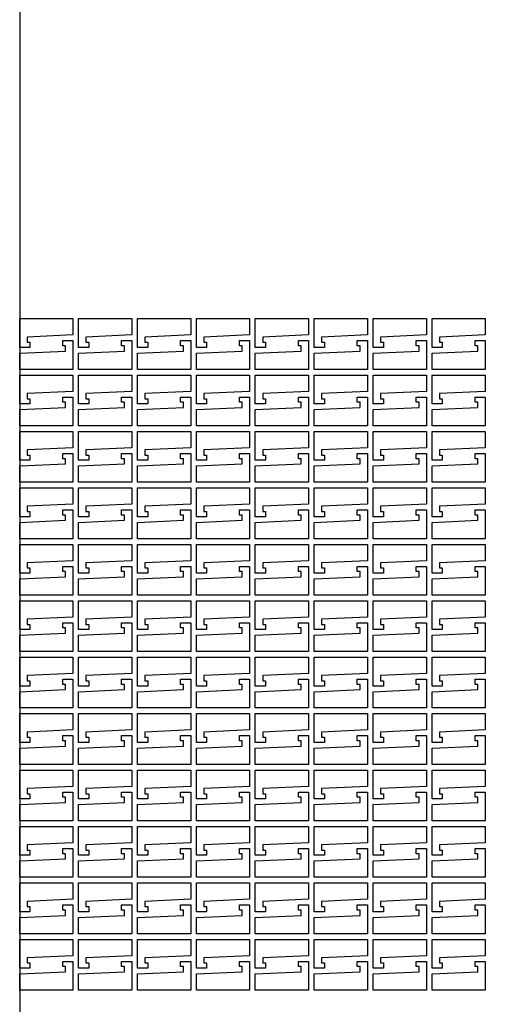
# Model space of a CAD drawing. Header units: millimetres. Extents: x -30325 to 14169, y -12596 to 6470.
# Tile 4 of 27: x -14935 to -14113, y -7287 to -5549. Entities that reach past the tile are written whole.
import ezdxf

# ---------------------------------------------------------------- set-up
doc = ezdxf.new("R2010")
doc.units = ezdxf.units.MM
doc.header["$MEASUREMENT"] = 0
doc.layers.add('freeswerk_CODES', color=50, linetype='Continuous')

msp = doc.modelspace()

# ---------------------------------------------------------------- linework, layer by layer
for points in [[(-14841.4, -6076.7), (-14841.4, -6105.5), (-14922.4, -6109.2), (-14922.4, -6118.4), (-14917.4, -6118.4), (-14917.4, -6127.5), (-14935.4, -6127.5), (-14935.4, -6076.7)], [(-14737.4, -6076.7), (-14737.4, -6105.5), (-14818.4, -6109.2), (-14818.4, -6118.4), (-14813.4, -6118.4), (-14813.4, -6127.5), (-14831.4, -6127.5), (-14831.4, -6076.7)], [(-14633.4, -6076.7), (-14633.4, -6105.5), (-14714.4, -6109.2), (-14714.4, -6118.4), (-14709.4, -6118.4), (-14709.4, -6127.5), (-14727.4, -6127.5), (-14727.4, -6076.7)], [(-14529.4, -6076.7), (-14529.4, -6105.5), (-14610.4, -6109.2), (-14610.4, -6118.4), (-14605.4, -6118.4), (-14605.4, -6127.5), (-14623.4, -6127.5), (-14623.4, -6076.7)], [(-14425.4, -6076.7), (-14425.4, -6105.5), (-14506.4, -6109.2), (-14506.4, -6118.4), (-14501.4, -6118.4), (-14501.4, -6127.5), (-14519.4, -6127.5), (-14519.4, -6076.7)], [(-14321.4, -6076.7), (-14321.4, -6105.5), (-14402.4, -6109.2), (-14402.4, -6118.4), (-14397.4, -6118.4), (-14397.4, -6127.5), (-14415.4, -6127.5), (-14415.4, -6076.7)], [(-14217.4, -6076.7), (-14217.4, -6105.5), (-14298.4, -6109.2), (-14298.4, -6118.4), (-14293.4, -6118.4), (-14293.4, -6127.5), (-14311.4, -6127.5), (-14311.4, -6076.7)], [(-14113.4, -6076.7), (-14113.4, -6105.5), (-14194.4, -6109.2), (-14194.4, -6118.4), (-14189.4, -6118.4), (-14189.4, -6127.5), (-14207.4, -6127.5), (-14207.4, -6076.7)], [(-14935.4, -6166.3), (-14935.4, -6137.5), (-14854.4, -6133.9), (-14854.4, -6124.6), (-14859.4, -6124.6), (-14859.4, -6115.5), (-14841.4, -6115.5), (-14841.4, -6166.3)], [(-14831.4, -6166.3), (-14831.4, -6137.5), (-14750.4, -6133.9), (-14750.4, -6124.6), (-14755.4, -6124.6), (-14755.4, -6115.5), (-14737.4, -6115.5), (-14737.4, -6166.3)], [(-14727.4, -6166.3), (-14727.4, -6137.5), (-14646.4, -6133.9), (-14646.4, -6124.6), (-14651.4, -6124.6), (-14651.4, -6115.5), (-14633.4, -6115.5), (-14633.4, -6166.3)], [(-14623.4, -6166.3), (-14623.4, -6137.5), (-14542.4, -6133.9), (-14542.4, -6124.6), (-14547.4, -6124.6), (-14547.4, -6115.5), (-14529.4, -6115.5), (-14529.4, -6166.3)], [(-14519.4, -6166.3), (-14519.4, -6137.5), (-14438.4, -6133.9), (-14438.4, -6124.6), (-14443.4, -6124.6), (-14443.4, -6115.5), (-14425.4, -6115.5), (-14425.4, -6166.3)], [(-14415.4, -6166.3), (-14415.4, -6137.5), (-14334.4, -6133.9), (-14334.4, -6124.6), (-14339.4, -6124.6), (-14339.4, -6115.5), (-14321.4, -6115.5), (-14321.4, -6166.3)], [(-14311.4, -6166.3), (-14311.4, -6137.5), (-14230.4, -6133.9), (-14230.4, -6124.6), (-14235.4, -6124.6), (-14235.4, -6115.5), (-14217.4, -6115.5), (-14217.4, -6166.3)], [(-14207.4, -6166.3), (-14207.4, -6137.5), (-14126.4, -6133.9), (-14126.4, -6124.6), (-14131.4, -6124.6), (-14131.4, -6115.5), (-14113.4, -6115.5), (-14113.4, -6166.3)], [(-14841.4, -6176.3), (-14841.4, -6205.1), (-14922.4, -6208.7), (-14922.4, -6218), (-14917.4, -6218), (-14917.4, -6227.1), (-14935.4, -6227.1), (-14935.4, -6176.3)], [(-14737.4, -6176.3), (-14737.4, -6205.1), (-14818.4, -6208.7), (-14818.4, -6218), (-14813.4, -6218), (-14813.4, -6227.1), (-14831.4, -6227.1), (-14831.4, -6176.3)], [(-14633.4, -6176.3), (-14633.4, -6205.1), (-14714.4, -6208.7), (-14714.4, -6218), (-14709.4, -6218), (-14709.4, -6227.1), (-14727.4, -6227.1), (-14727.4, -6176.3)], [(-14529.4, -6176.3), (-14529.4, -6205.1), (-14610.4, -6208.7), (-14610.4, -6218), (-14605.4, -6218), (-14605.4, -6227.1), (-14623.4, -6227.1), (-14623.4, -6176.3)], [(-14425.4, -6176.3), (-14425.4, -6205.1), (-14506.4, -6208.7), (-14506.4, -6218), (-14501.4, -6218), (-14501.4, -6227.1), (-14519.4, -6227.1), (-14519.4, -6176.3)], [(-14321.4, -6176.3), (-14321.4, -6205.1), (-14402.4, -6208.7), (-14402.4, -6218), (-14397.4, -6218), (-14397.4, -6227.1), (-14415.4, -6227.1), (-14415.4, -6176.3)], [(-14217.4, -6176.3), (-14217.4, -6205.1), (-14298.4, -6208.7), (-14298.4, -6218), (-14293.4, -6218), (-14293.4, -6227.1), (-14311.4, -6227.1), (-14311.4, -6176.3)], [(-14113.4, -6176.3), (-14113.4, -6205.1), (-14194.4, -6208.7), (-14194.4, -6218), (-14189.4, -6218), (-14189.4, -6227.1), (-14207.4, -6227.1), (-14207.4, -6176.3)], [(-14935.4, -6265.9), (-14935.4, -6237.1), (-14854.4, -6233.4), (-14854.4, -6224.2), (-14859.4, -6224.2), (-14859.4, -6215.1), (-14841.4, -6215.1), (-14841.4, -6265.9)], [(-14831.4, -6265.9), (-14831.4, -6237.1), (-14750.4, -6233.4), (-14750.4, -6224.2), (-14755.4, -6224.2), (-14755.4, -6215.1), (-14737.4, -6215.1), (-14737.4, -6265.9)], [(-14727.4, -6265.9), (-14727.4, -6237.1), (-14646.4, -6233.4), (-14646.4, -6224.2), (-14651.4, -6224.2), (-14651.4, -6215.1), (-14633.4, -6215.1), (-14633.4, -6265.9)], [(-14623.4, -6265.9), (-14623.4, -6237.1), (-14542.4, -6233.4), (-14542.4, -6224.2), (-14547.4, -6224.2), (-14547.4, -6215.1), (-14529.4, -6215.1), (-14529.4, -6265.9)], [(-14519.4, -6265.9), (-14519.4, -6237.1), (-14438.4, -6233.4), (-14438.4, -6224.2), (-14443.4, -6224.2), (-14443.4, -6215.1), (-14425.4, -6215.1), (-14425.4, -6265.9)], [(-14415.4, -6265.9), (-14415.4, -6237.1), (-14334.4, -6233.4), (-14334.4, -6224.2), (-14339.4, -6224.2), (-14339.4, -6215.1), (-14321.4, -6215.1), (-14321.4, -6265.9)], [(-14311.4, -6265.9), (-14311.4, -6237.1), (-14230.4, -6233.4), (-14230.4, -6224.2), (-14235.4, -6224.2), (-14235.4, -6215.1), (-14217.4, -6215.1), (-14217.4, -6265.9)], [(-14207.4, -6265.9), (-14207.4, -6237.1), (-14126.4, -6233.4), (-14126.4, -6224.2), (-14131.4, -6224.2), (-14131.4, -6215.1), (-14113.4, -6215.1), (-14113.4, -6265.9)], [(-14841.4, -6275.9), (-14841.4, -6304.7), (-14922.4, -6308.3), (-14922.4, -6317.5), (-14917.4, -6317.5), (-14917.4, -6326.7), (-14935.4, -6326.7), (-14935.4, -6275.9)], [(-14737.4, -6275.9), (-14737.4, -6304.7), (-14818.4, -6308.3), (-14818.4, -6317.5), (-14813.4, -6317.5), (-14813.4, -6326.7), (-14831.4, -6326.7), (-14831.4, -6275.9)], [(-14633.4, -6275.9), (-14633.4, -6304.7), (-14714.4, -6308.3), (-14714.4, -6317.5), (-14709.4, -6317.5), (-14709.4, -6326.7), (-14727.4, -6326.7), (-14727.4, -6275.9)], [(-14529.4, -6275.9), (-14529.4, -6304.7), (-14610.4, -6308.3), (-14610.4, -6317.5), (-14605.4, -6317.5), (-14605.4, -6326.7), (-14623.4, -6326.7), (-14623.4, -6275.9)], [(-14425.4, -6275.9), (-14425.4, -6304.7), (-14506.4, -6308.3), (-14506.4, -6317.5), (-14501.4, -6317.5), (-14501.4, -6326.7), (-14519.4, -6326.7), (-14519.4, -6275.9)], [(-14321.4, -6275.9), (-14321.4, -6304.7), (-14402.4, -6308.3), (-14402.4, -6317.5), (-14397.4, -6317.5), (-14397.4, -6326.7), (-14415.4, -6326.7), (-14415.4, -6275.9)], [(-14217.4, -6275.9), (-14217.4, -6304.7), (-14298.4, -6308.3), (-14298.4, -6317.5), (-14293.4, -6317.5), (-14293.4, -6326.7), (-14311.4, -6326.7), (-14311.4, -6275.9)], [(-14113.4, -6275.9), (-14113.4, -6304.7), (-14194.4, -6308.3), (-14194.4, -6317.5), (-14189.4, -6317.5), (-14189.4, -6326.7), (-14207.4, -6326.7), (-14207.4, -6275.9)], [(-14935.4, -6365.5), (-14935.4, -6336.7), (-14854.4, -6333), (-14854.4, -6323.8), (-14859.4, -6323.8), (-14859.4, -6314.7), (-14841.4, -6314.7), (-14841.4, -6365.5)], [(-14831.4, -6365.5), (-14831.4, -6336.7), (-14750.4, -6333), (-14750.4, -6323.8), (-14755.4, -6323.8), (-14755.4, -6314.7), (-14737.4, -6314.7), (-14737.4, -6365.5)], [(-14727.4, -6365.5), (-14727.4, -6336.7), (-14646.4, -6333), (-14646.4, -6323.8), (-14651.4, -6323.8), (-14651.4, -6314.7), (-14633.4, -6314.7), (-14633.4, -6365.5)], [(-14623.4, -6365.5), (-14623.4, -6336.7), (-14542.4, -6333), (-14542.4, -6323.8), (-14547.4, -6323.8), (-14547.4, -6314.7), (-14529.4, -6314.7), (-14529.4, -6365.5)], [(-14519.4, -6365.5), (-14519.4, -6336.7), (-14438.4, -6333), (-14438.4, -6323.8), (-14443.4, -6323.8), (-14443.4, -6314.7), (-14425.4, -6314.7), (-14425.4, -6365.5)], [(-14415.4, -6365.5), (-14415.4, -6336.7), (-14334.4, -6333), (-14334.4, -6323.8), (-14339.4, -6323.8), (-14339.4, -6314.7), (-14321.4, -6314.7), (-14321.4, -6365.5)], [(-14311.4, -6365.5), (-14311.4, -6336.7), (-14230.4, -6333), (-14230.4, -6323.8), (-14235.4, -6323.8), (-14235.4, -6314.7), (-14217.4, -6314.7), (-14217.4, -6365.5)], [(-14207.4, -6365.5), (-14207.4, -6336.7), (-14126.4, -6333), (-14126.4, -6323.8), (-14131.4, -6323.8), (-14131.4, -6314.7), (-14113.4, -6314.7), (-14113.4, -6365.5)], [(-14841.4, -6375.5), (-14841.4, -6404.2), (-14922.4, -6407.9), (-14922.4, -6417.1), (-14917.4, -6417.1), (-14917.4, -6426.3), (-14935.4, -6426.3), (-14935.4, -6375.5)], [(-14737.4, -6375.5), (-14737.4, -6404.2), (-14818.4, -6407.9), (-14818.4, -6417.1), (-14813.4, -6417.1), (-14813.4, -6426.3), (-14831.4, -6426.3), (-14831.4, -6375.5)], [(-14633.4, -6375.5), (-14633.4, -6404.2), (-14714.4, -6407.9), (-14714.4, -6417.1), (-14709.4, -6417.1), (-14709.4, -6426.3), (-14727.4, -6426.3), (-14727.4, -6375.5)], [(-14529.4, -6375.5), (-14529.4, -6404.2), (-14610.4, -6407.9), (-14610.4, -6417.1), (-14605.4, -6417.1), (-14605.4, -6426.3), (-14623.4, -6426.3), (-14623.4, -6375.5)], [(-14425.4, -6375.5), (-14425.4, -6404.2), (-14506.4, -6407.9), (-14506.4, -6417.1), (-14501.4, -6417.1), (-14501.4, -6426.3), (-14519.4, -6426.3), (-14519.4, -6375.5)], [(-14321.4, -6375.5), (-14321.4, -6404.2), (-14402.4, -6407.9), (-14402.4, -6417.1), (-14397.4, -6417.1), (-14397.4, -6426.3), (-14415.4, -6426.3), (-14415.4, -6375.5)], [(-14217.4, -6375.5), (-14217.4, -6404.2), (-14298.4, -6407.9), (-14298.4, -6417.1), (-14293.4, -6417.1), (-14293.4, -6426.3), (-14311.4, -6426.3), (-14311.4, -6375.5)], [(-14113.4, -6375.5), (-14113.4, -6404.2), (-14194.4, -6407.9), (-14194.4, -6417.1), (-14189.4, -6417.1), (-14189.4, -6426.3), (-14207.4, -6426.3), (-14207.4, -6375.5)], [(-14935.4, -6465), (-14935.4, -6436.3), (-14854.4, -6432.6), (-14854.4, -6423.4), (-14859.4, -6423.4), (-14859.4, -6414.2), (-14841.4, -6414.2), (-14841.4, -6465)], [(-14831.4, -6465), (-14831.4, -6436.3), (-14750.4, -6432.6), (-14750.4, -6423.4), (-14755.4, -6423.4), (-14755.4, -6414.2), (-14737.4, -6414.2), (-14737.4, -6465)], [(-14727.4, -6465), (-14727.4, -6436.3), (-14646.4, -6432.6), (-14646.4, -6423.4), (-14651.4, -6423.4), (-14651.4, -6414.2), (-14633.4, -6414.2), (-14633.4, -6465)], [(-14623.4, -6465), (-14623.4, -6436.3), (-14542.4, -6432.6), (-14542.4, -6423.4), (-14547.4, -6423.4), (-14547.4, -6414.2), (-14529.4, -6414.2), (-14529.4, -6465)], [(-14519.4, -6465), (-14519.4, -6436.3), (-14438.4, -6432.6), (-14438.4, -6423.4), (-14443.4, -6423.4), (-14443.4, -6414.2), (-14425.4, -6414.2), (-14425.4, -6465)], [(-14415.4, -6465), (-14415.4, -6436.3), (-14334.4, -6432.6), (-14334.4, -6423.4), (-14339.4, -6423.4), (-14339.4, -6414.2), (-14321.4, -6414.2), (-14321.4, -6465)], [(-14311.4, -6465), (-14311.4, -6436.3), (-14230.4, -6432.6), (-14230.4, -6423.4), (-14235.4, -6423.4), (-14235.4, -6414.2), (-14217.4, -6414.2), (-14217.4, -6465)], [(-14207.4, -6465), (-14207.4, -6436.3), (-14126.4, -6432.6), (-14126.4, -6423.4), (-14131.4, -6423.4), (-14131.4, -6414.2), (-14113.4, -6414.2), (-14113.4, -6465)], [(-14841.4, -6475), (-14841.4, -6503.8), (-14922.4, -6507.5), (-14922.4, -6516.7), (-14917.4, -6516.7), (-14917.4, -6525.8), (-14935.4, -6525.8), (-14935.4, -6475)], [(-14737.4, -6475), (-14737.4, -6503.8), (-14818.4, -6507.5), (-14818.4, -6516.7), (-14813.4, -6516.7), (-14813.4, -6525.8), (-14831.4, -6525.8), (-14831.4, -6475)], [(-14633.4, -6475), (-14633.4, -6503.8), (-14714.4, -6507.5), (-14714.4, -6516.7), (-14709.4, -6516.7), (-14709.4, -6525.8), (-14727.4, -6525.8), (-14727.4, -6475)], [(-14529.4, -6475), (-14529.4, -6503.8), (-14610.4, -6507.5), (-14610.4, -6516.7), (-14605.4, -6516.7), (-14605.4, -6525.8), (-14623.4, -6525.8), (-14623.4, -6475)], [(-14425.4, -6475), (-14425.4, -6503.8), (-14506.4, -6507.5), (-14506.4, -6516.7), (-14501.4, -6516.7), (-14501.4, -6525.8), (-14519.4, -6525.8), (-14519.4, -6475)], [(-14321.4, -6475), (-14321.4, -6503.8), (-14402.4, -6507.5), (-14402.4, -6516.7), (-14397.4, -6516.7), (-14397.4, -6525.8), (-14415.4, -6525.8), (-14415.4, -6475)], [(-14217.4, -6475), (-14217.4, -6503.8), (-14298.4, -6507.5), (-14298.4, -6516.7), (-14293.4, -6516.7), (-14293.4, -6525.8), (-14311.4, -6525.8), (-14311.4, -6475)], [(-14113.4, -6475), (-14113.4, -6503.8), (-14194.4, -6507.5), (-14194.4, -6516.7), (-14189.4, -6516.7), (-14189.4, -6525.8), (-14207.4, -6525.8), (-14207.4, -6475)], [(-14935.4, -6564.6), (-14935.4, -6535.8), (-14854.4, -6532.2), (-14854.4, -6523), (-14859.4, -6523), (-14859.4, -6513.8), (-14841.4, -6513.8), (-14841.4, -6564.6)], [(-14831.4, -6564.6), (-14831.4, -6535.8), (-14750.4, -6532.2), (-14750.4, -6523), (-14755.4, -6523), (-14755.4, -6513.8), (-14737.4, -6513.8), (-14737.4, -6564.6)], [(-14727.4, -6564.6), (-14727.4, -6535.8), (-14646.4, -6532.2), (-14646.4, -6523), (-14651.4, -6523), (-14651.4, -6513.8), (-14633.4, -6513.8), (-14633.4, -6564.6)], [(-14623.4, -6564.6), (-14623.4, -6535.8), (-14542.4, -6532.2), (-14542.4, -6523), (-14547.4, -6523), (-14547.4, -6513.8), (-14529.4, -6513.8), (-14529.4, -6564.6)], [(-14519.4, -6564.6), (-14519.4, -6535.8), (-14438.4, -6532.2), (-14438.4, -6523), (-14443.4, -6523), (-14443.4, -6513.8), (-14425.4, -6513.8), (-14425.4, -6564.6)], [(-14415.4, -6564.6), (-14415.4, -6535.8), (-14334.4, -6532.2), (-14334.4, -6523), (-14339.4, -6523), (-14339.4, -6513.8), (-14321.4, -6513.8), (-14321.4, -6564.6)], [(-14311.4, -6564.6), (-14311.4, -6535.8), (-14230.4, -6532.2), (-14230.4, -6523), (-14235.4, -6523), (-14235.4, -6513.8), (-14217.4, -6513.8), (-14217.4, -6564.6)], [(-14207.4, -6564.6), (-14207.4, -6535.8), (-14126.4, -6532.2), (-14126.4, -6523), (-14131.4, -6523), (-14131.4, -6513.8), (-14113.4, -6513.8), (-14113.4, -6564.6)], [(-14841.4, -6574.6), (-14841.4, -6603.4), (-14922.4, -6607.1), (-14922.4, -6616.3), (-14917.4, -6616.3), (-14917.4, -6625.4), (-14935.4, -6625.4), (-14935.4, -6574.6)], [(-14737.4, -6574.6), (-14737.4, -6603.4), (-14818.4, -6607.1), (-14818.4, -6616.3), (-14813.4, -6616.3), (-14813.4, -6625.4), (-14831.4, -6625.4), (-14831.4, -6574.6)], [(-14633.4, -6574.6), (-14633.4, -6603.4), (-14714.4, -6607.1), (-14714.4, -6616.3), (-14709.4, -6616.3), (-14709.4, -6625.4), (-14727.4, -6625.4), (-14727.4, -6574.6)], [(-14529.4, -6574.6), (-14529.4, -6603.4), (-14610.4, -6607.1), (-14610.4, -6616.3), (-14605.4, -6616.3), (-14605.4, -6625.4), (-14623.4, -6625.4), (-14623.4, -6574.6)], [(-14425.4, -6574.6), (-14425.4, -6603.4), (-14506.4, -6607.1), (-14506.4, -6616.3), (-14501.4, -6616.3), (-14501.4, -6625.4), (-14519.4, -6625.4), (-14519.4, -6574.6)], [(-14321.4, -6574.6), (-14321.4, -6603.4), (-14402.4, -6607.1), (-14402.4, -6616.3), (-14397.4, -6616.3), (-14397.4, -6625.4), (-14415.4, -6625.4), (-14415.4, -6574.6)], [(-14217.4, -6574.6), (-14217.4, -6603.4), (-14298.4, -6607.1), (-14298.4, -6616.3), (-14293.4, -6616.3), (-14293.4, -6625.4), (-14311.4, -6625.4), (-14311.4, -6574.6)], [(-14113.4, -6574.6), (-14113.4, -6603.4), (-14194.4, -6607.1), (-14194.4, -6616.3), (-14189.4, -6616.3), (-14189.4, -6625.4), (-14207.4, -6625.4), (-14207.4, -6574.6)], [(-14935.4, -6664.2), (-14935.4, -6635.4), (-14854.4, -6631.8), (-14854.4, -6622.5), (-14859.4, -6622.5), (-14859.4, -6613.4), (-14841.4, -6613.4), (-14841.4, -6664.2)], [(-14831.4, -6664.2), (-14831.4, -6635.4), (-14750.4, -6631.8), (-14750.4, -6622.5), (-14755.4, -6622.5), (-14755.4, -6613.4), (-14737.4, -6613.4), (-14737.4, -6664.2)], [(-14727.4, -6664.2), (-14727.4, -6635.4), (-14646.4, -6631.8), (-14646.4, -6622.5), (-14651.4, -6622.5), (-14651.4, -6613.4), (-14633.4, -6613.4), (-14633.4, -6664.2)], [(-14623.4, -6664.2), (-14623.4, -6635.4), (-14542.4, -6631.8), (-14542.4, -6622.5), (-14547.4, -6622.5), (-14547.4, -6613.4), (-14529.4, -6613.4), (-14529.4, -6664.2)], [(-14519.4, -6664.2), (-14519.4, -6635.4), (-14438.4, -6631.8), (-14438.4, -6622.5), (-14443.4, -6622.5), (-14443.4, -6613.4), (-14425.4, -6613.4), (-14425.4, -6664.2)], [(-14415.4, -6664.2), (-14415.4, -6635.4), (-14334.4, -6631.8), (-14334.4, -6622.5), (-14339.4, -6622.5), (-14339.4, -6613.4), (-14321.4, -6613.4), (-14321.4, -6664.2)], [(-14311.4, -6664.2), (-14311.4, -6635.4), (-14230.4, -6631.8), (-14230.4, -6622.5), (-14235.4, -6622.5), (-14235.4, -6613.4), (-14217.4, -6613.4), (-14217.4, -6664.2)], [(-14207.4, -6664.2), (-14207.4, -6635.4), (-14126.4, -6631.8), (-14126.4, -6622.5), (-14131.4, -6622.5), (-14131.4, -6613.4), (-14113.4, -6613.4), (-14113.4, -6664.2)], [(-14841.4, -6674.2), (-14841.4, -6703), (-14922.4, -6706.7), (-14922.4, -6715.9), (-14917.4, -6715.9), (-14917.4, -6725), (-14935.4, -6725), (-14935.4, -6674.2)], [(-14737.4, -6674.2), (-14737.4, -6703), (-14818.4, -6706.7), (-14818.4, -6715.9), (-14813.4, -6715.9), (-14813.4, -6725), (-14831.4, -6725), (-14831.4, -6674.2)], [(-14633.4, -6674.2), (-14633.4, -6703), (-14714.4, -6706.7), (-14714.4, -6715.9), (-14709.4, -6715.9), (-14709.4, -6725), (-14727.4, -6725), (-14727.4, -6674.2)], [(-14529.4, -6674.2), (-14529.4, -6703), (-14610.4, -6706.7), (-14610.4, -6715.9), (-14605.4, -6715.9), (-14605.4, -6725), (-14623.4, -6725), (-14623.4, -6674.2)], [(-14425.4, -6674.2), (-14425.4, -6703), (-14506.4, -6706.7), (-14506.4, -6715.9), (-14501.4, -6715.9), (-14501.4, -6725), (-14519.4, -6725), (-14519.4, -6674.2)], [(-14321.4, -6674.2), (-14321.4, -6703), (-14402.4, -6706.7), (-14402.4, -6715.9), (-14397.4, -6715.9), (-14397.4, -6725), (-14415.4, -6725), (-14415.4, -6674.2)], [(-14217.4, -6674.2), (-14217.4, -6703), (-14298.4, -6706.7), (-14298.4, -6715.9), (-14293.4, -6715.9), (-14293.4, -6725), (-14311.4, -6725), (-14311.4, -6674.2)], [(-14113.4, -6674.2), (-14113.4, -6703), (-14194.4, -6706.7), (-14194.4, -6715.9), (-14189.4, -6715.9), (-14189.4, -6725), (-14207.4, -6725), (-14207.4, -6674.2)], [(-14935.4, -6763.8), (-14935.4, -6735), (-14854.4, -6731.3), (-14854.4, -6722.1), (-14859.4, -6722.1), (-14859.4, -6713), (-14841.4, -6713), (-14841.4, -6763.8)], [(-14831.4, -6763.8), (-14831.4, -6735), (-14750.4, -6731.3), (-14750.4, -6722.1), (-14755.4, -6722.1), (-14755.4, -6713), (-14737.4, -6713), (-14737.4, -6763.8)], [(-14727.4, -6763.8), (-14727.4, -6735), (-14646.4, -6731.3), (-14646.4, -6722.1), (-14651.4, -6722.1), (-14651.4, -6713), (-14633.4, -6713), (-14633.4, -6763.8)], [(-14623.4, -6763.8), (-14623.4, -6735), (-14542.4, -6731.3), (-14542.4, -6722.1), (-14547.4, -6722.1), (-14547.4, -6713), (-14529.4, -6713), (-14529.4, -6763.8)], [(-14519.4, -6763.8), (-14519.4, -6735), (-14438.4, -6731.3), (-14438.4, -6722.1), (-14443.4, -6722.1), (-14443.4, -6713), (-14425.4, -6713), (-14425.4, -6763.8)], [(-14415.4, -6763.8), (-14415.4, -6735), (-14334.4, -6731.3), (-14334.4, -6722.1), (-14339.4, -6722.1), (-14339.4, -6713), (-14321.4, -6713), (-14321.4, -6763.8)], [(-14311.4, -6763.8), (-14311.4, -6735), (-14230.4, -6731.3), (-14230.4, -6722.1), (-14235.4, -6722.1), (-14235.4, -6713), (-14217.4, -6713), (-14217.4, -6763.8)], [(-14207.4, -6763.8), (-14207.4, -6735), (-14126.4, -6731.3), (-14126.4, -6722.1), (-14131.4, -6722.1), (-14131.4, -6713), (-14113.4, -6713), (-14113.4, -6763.8)], [(-14841.4, -6773.8), (-14841.4, -6802.6), (-14922.4, -6806.2), (-14922.4, -6815.5), (-14917.4, -6815.5), (-14917.4, -6824.6), (-14935.4, -6824.6), (-14935.4, -6773.8)], [(-14737.4, -6773.8), (-14737.4, -6802.6), (-14818.4, -6806.2), (-14818.4, -6815.5), (-14813.4, -6815.5), (-14813.4, -6824.6), (-14831.4, -6824.6), (-14831.4, -6773.8)], [(-14633.4, -6773.8), (-14633.4, -6802.6), (-14714.4, -6806.2), (-14714.4, -6815.5), (-14709.4, -6815.5), (-14709.4, -6824.6), (-14727.4, -6824.6), (-14727.4, -6773.8)], [(-14529.4, -6773.8), (-14529.4, -6802.6), (-14610.4, -6806.2), (-14610.4, -6815.5), (-14605.4, -6815.5), (-14605.4, -6824.6), (-14623.4, -6824.6), (-14623.4, -6773.8)], [(-14425.4, -6773.8), (-14425.4, -6802.6), (-14506.4, -6806.2), (-14506.4, -6815.5), (-14501.4, -6815.5), (-14501.4, -6824.6), (-14519.4, -6824.6), (-14519.4, -6773.8)], [(-14321.4, -6773.8), (-14321.4, -6802.6), (-14402.4, -6806.2), (-14402.4, -6815.5), (-14397.4, -6815.5), (-14397.4, -6824.6), (-14415.4, -6824.6), (-14415.4, -6773.8)], [(-14217.4, -6773.8), (-14217.4, -6802.6), (-14298.4, -6806.2), (-14298.4, -6815.5), (-14293.4, -6815.5), (-14293.4, -6824.6), (-14311.4, -6824.6), (-14311.4, -6773.8)], [(-14113.4, -6773.8), (-14113.4, -6802.6), (-14194.4, -6806.2), (-14194.4, -6815.5), (-14189.4, -6815.5), (-14189.4, -6824.6), (-14207.4, -6824.6), (-14207.4, -6773.8)], [(-14935.4, -6863.4), (-14935.4, -6834.6), (-14854.4, -6830.9), (-14854.4, -6821.7), (-14859.4, -6821.7), (-14859.4, -6812.6), (-14841.4, -6812.6), (-14841.4, -6863.4)], [(-14831.4, -6863.4), (-14831.4, -6834.6), (-14750.4, -6830.9), (-14750.4, -6821.7), (-14755.4, -6821.7), (-14755.4, -6812.6), (-14737.4, -6812.6), (-14737.4, -6863.4)], [(-14727.4, -6863.4), (-14727.4, -6834.6), (-14646.4, -6830.9), (-14646.4, -6821.7), (-14651.4, -6821.7), (-14651.4, -6812.6), (-14633.4, -6812.6), (-14633.4, -6863.4)], [(-14623.4, -6863.4), (-14623.4, -6834.6), (-14542.4, -6830.9), (-14542.4, -6821.7), (-14547.4, -6821.7), (-14547.4, -6812.6), (-14529.4, -6812.6), (-14529.4, -6863.4)], [(-14519.4, -6863.4), (-14519.4, -6834.6), (-14438.4, -6830.9), (-14438.4, -6821.7), (-14443.4, -6821.7), (-14443.4, -6812.6), (-14425.4, -6812.6), (-14425.4, -6863.4)], [(-14415.4, -6863.4), (-14415.4, -6834.6), (-14334.4, -6830.9), (-14334.4, -6821.7), (-14339.4, -6821.7), (-14339.4, -6812.6), (-14321.4, -6812.6), (-14321.4, -6863.4)], [(-14311.4, -6863.4), (-14311.4, -6834.6), (-14230.4, -6830.9), (-14230.4, -6821.7), (-14235.4, -6821.7), (-14235.4, -6812.6), (-14217.4, -6812.6), (-14217.4, -6863.4)], [(-14207.4, -6863.4), (-14207.4, -6834.6), (-14126.4, -6830.9), (-14126.4, -6821.7), (-14131.4, -6821.7), (-14131.4, -6812.6), (-14113.4, -6812.6), (-14113.4, -6863.4)], [(-14841.4, -6873.4), (-14841.4, -6902.2), (-14922.4, -6905.8), (-14922.4, -6915), (-14917.4, -6915), (-14917.4, -6924.2), (-14935.4, -6924.2), (-14935.4, -6873.4)], [(-14737.4, -6873.4), (-14737.4, -6902.2), (-14818.4, -6905.8), (-14818.4, -6915), (-14813.4, -6915), (-14813.4, -6924.2), (-14831.4, -6924.2), (-14831.4, -6873.4)], [(-14633.4, -6873.4), (-14633.4, -6902.2), (-14714.4, -6905.8), (-14714.4, -6915), (-14709.4, -6915), (-14709.4, -6924.2), (-14727.4, -6924.2), (-14727.4, -6873.4)], [(-14529.4, -6873.4), (-14529.4, -6902.2), (-14610.4, -6905.8), (-14610.4, -6915), (-14605.4, -6915), (-14605.4, -6924.2), (-14623.4, -6924.2), (-14623.4, -6873.4)], [(-14425.4, -6873.4), (-14425.4, -6902.2), (-14506.4, -6905.8), (-14506.4, -6915), (-14501.4, -6915), (-14501.4, -6924.2), (-14519.4, -6924.2), (-14519.4, -6873.4)], [(-14321.4, -6873.4), (-14321.4, -6902.2), (-14402.4, -6905.8), (-14402.4, -6915), (-14397.4, -6915), (-14397.4, -6924.2), (-14415.4, -6924.2), (-14415.4, -6873.4)], [(-14217.4, -6873.4), (-14217.4, -6902.2), (-14298.4, -6905.8), (-14298.4, -6915), (-14293.4, -6915), (-14293.4, -6924.2), (-14311.4, -6924.2), (-14311.4, -6873.4)], [(-14113.4, -6873.4), (-14113.4, -6902.2), (-14194.4, -6905.8), (-14194.4, -6915), (-14189.4, -6915), (-14189.4, -6924.2), (-14207.4, -6924.2), (-14207.4, -6873.4)], [(-14935.4, -6963), (-14935.4, -6934.2), (-14854.4, -6930.5), (-14854.4, -6921.3), (-14859.4, -6921.3), (-14859.4, -6912.2), (-14841.4, -6912.2), (-14841.4, -6963)], [(-14831.4, -6963), (-14831.4, -6934.2), (-14750.4, -6930.5), (-14750.4, -6921.3), (-14755.4, -6921.3), (-14755.4, -6912.2), (-14737.4, -6912.2), (-14737.4, -6963)], [(-14727.4, -6963), (-14727.4, -6934.2), (-14646.4, -6930.5), (-14646.4, -6921.3), (-14651.4, -6921.3), (-14651.4, -6912.2), (-14633.4, -6912.2), (-14633.4, -6963)], [(-14623.4, -6963), (-14623.4, -6934.2), (-14542.4, -6930.5), (-14542.4, -6921.3), (-14547.4, -6921.3), (-14547.4, -6912.2), (-14529.4, -6912.2), (-14529.4, -6963)], [(-14519.4, -6963), (-14519.4, -6934.2), (-14438.4, -6930.5), (-14438.4, -6921.3), (-14443.4, -6921.3), (-14443.4, -6912.2), (-14425.4, -6912.2), (-14425.4, -6963)], [(-14415.4, -6963), (-14415.4, -6934.2), (-14334.4, -6930.5), (-14334.4, -6921.3), (-14339.4, -6921.3), (-14339.4, -6912.2), (-14321.4, -6912.2), (-14321.4, -6963)], [(-14311.4, -6963), (-14311.4, -6934.2), (-14230.4, -6930.5), (-14230.4, -6921.3), (-14235.4, -6921.3), (-14235.4, -6912.2), (-14217.4, -6912.2), (-14217.4, -6963)], [(-14207.4, -6963), (-14207.4, -6934.2), (-14126.4, -6930.5), (-14126.4, -6921.3), (-14131.4, -6921.3), (-14131.4, -6912.2), (-14113.4, -6912.2), (-14113.4, -6963)], [(-14841.4, -6973), (-14841.4, -7001.7), (-14922.4, -7005.4), (-14922.4, -7014.6), (-14917.4, -7014.6), (-14917.4, -7023.8), (-14935.4, -7023.8), (-14935.4, -6973)], [(-14737.4, -6973), (-14737.4, -7001.7), (-14818.4, -7005.4), (-14818.4, -7014.6), (-14813.4, -7014.6), (-14813.4, -7023.8), (-14831.4, -7023.8), (-14831.4, -6973)], [(-14633.4, -6973), (-14633.4, -7001.7), (-14714.4, -7005.4), (-14714.4, -7014.6), (-14709.4, -7014.6), (-14709.4, -7023.8), (-14727.4, -7023.8), (-14727.4, -6973)], [(-14529.4, -6973), (-14529.4, -7001.7), (-14610.4, -7005.4), (-14610.4, -7014.6), (-14605.4, -7014.6), (-14605.4, -7023.8), (-14623.4, -7023.8), (-14623.4, -6973)], [(-14425.4, -6973), (-14425.4, -7001.7), (-14506.4, -7005.4), (-14506.4, -7014.6), (-14501.4, -7014.6), (-14501.4, -7023.8), (-14519.4, -7023.8), (-14519.4, -6973)], [(-14321.4, -6973), (-14321.4, -7001.7), (-14402.4, -7005.4), (-14402.4, -7014.6), (-14397.4, -7014.6), (-14397.4, -7023.8), (-14415.4, -7023.8), (-14415.4, -6973)], [(-14217.4, -6973), (-14217.4, -7001.7), (-14298.4, -7005.4), (-14298.4, -7014.6), (-14293.4, -7014.6), (-14293.4, -7023.8), (-14311.4, -7023.8), (-14311.4, -6973)], [(-14113.4, -6973), (-14113.4, -7001.7), (-14194.4, -7005.4), (-14194.4, -7014.6), (-14189.4, -7014.6), (-14189.4, -7023.8), (-14207.4, -7023.8), (-14207.4, -6973)], [(-14935.4, -7062.5), (-14935.4, -7033.8), (-14854.4, -7030.1), (-14854.4, -7020.9), (-14859.4, -7020.9), (-14859.4, -7011.7), (-14841.4, -7011.7), (-14841.4, -7062.5)], [(-14831.4, -7062.5), (-14831.4, -7033.8), (-14750.4, -7030.1), (-14750.4, -7020.9), (-14755.4, -7020.9), (-14755.4, -7011.7), (-14737.4, -7011.7), (-14737.4, -7062.5)], [(-14727.4, -7062.5), (-14727.4, -7033.8), (-14646.4, -7030.1), (-14646.4, -7020.9), (-14651.4, -7020.9), (-14651.4, -7011.7), (-14633.4, -7011.7), (-14633.4, -7062.5)], [(-14623.4, -7062.5), (-14623.4, -7033.8), (-14542.4, -7030.1), (-14542.4, -7020.9), (-14547.4, -7020.9), (-14547.4, -7011.7), (-14529.4, -7011.7), (-14529.4, -7062.5)], [(-14519.4, -7062.5), (-14519.4, -7033.8), (-14438.4, -7030.1), (-14438.4, -7020.9), (-14443.4, -7020.9), (-14443.4, -7011.7), (-14425.4, -7011.7), (-14425.4, -7062.5)], [(-14415.4, -7062.5), (-14415.4, -7033.8), (-14334.4, -7030.1), (-14334.4, -7020.9), (-14339.4, -7020.9), (-14339.4, -7011.7), (-14321.4, -7011.7), (-14321.4, -7062.5)], [(-14311.4, -7062.5), (-14311.4, -7033.8), (-14230.4, -7030.1), (-14230.4, -7020.9), (-14235.4, -7020.9), (-14235.4, -7011.7), (-14217.4, -7011.7), (-14217.4, -7062.5)], [(-14207.4, -7062.5), (-14207.4, -7033.8), (-14126.4, -7030.1), (-14126.4, -7020.9), (-14131.4, -7020.9), (-14131.4, -7011.7), (-14113.4, -7011.7), (-14113.4, -7062.5)], [(-14841.4, -7072.5), (-14841.4, -7101.3), (-14922.4, -7105), (-14922.4, -7114.2), (-14917.4, -7114.2), (-14917.4, -7123.3), (-14935.4, -7123.3), (-14935.4, -7072.5)], [(-14737.4, -7072.5), (-14737.4, -7101.3), (-14818.4, -7105), (-14818.4, -7114.2), (-14813.4, -7114.2), (-14813.4, -7123.3), (-14831.4, -7123.3), (-14831.4, -7072.5)], [(-14633.4, -7072.5), (-14633.4, -7101.3), (-14714.4, -7105), (-14714.4, -7114.2), (-14709.4, -7114.2), (-14709.4, -7123.3), (-14727.4, -7123.3), (-14727.4, -7072.5)], [(-14529.4, -7072.5), (-14529.4, -7101.3), (-14610.4, -7105), (-14610.4, -7114.2), (-14605.4, -7114.2), (-14605.4, -7123.3), (-14623.4, -7123.3), (-14623.4, -7072.5)], [(-14425.4, -7072.5), (-14425.4, -7101.3), (-14506.4, -7105), (-14506.4, -7114.2), (-14501.4, -7114.2), (-14501.4, -7123.3), (-14519.4, -7123.3), (-14519.4, -7072.5)], [(-14321.4, -7072.5), (-14321.4, -7101.3), (-14402.4, -7105), (-14402.4, -7114.2), (-14397.4, -7114.2), (-14397.4, -7123.3), (-14415.4, -7123.3), (-14415.4, -7072.5)], [(-14217.4, -7072.5), (-14217.4, -7101.3), (-14298.4, -7105), (-14298.4, -7114.2), (-14293.4, -7114.2), (-14293.4, -7123.3), (-14311.4, -7123.3), (-14311.4, -7072.5)], [(-14113.4, -7072.5), (-14113.4, -7101.3), (-14194.4, -7105), (-14194.4, -7114.2), (-14189.4, -7114.2), (-14189.4, -7123.3), (-14207.4, -7123.3), (-14207.4, -7072.5)], [(-14935.4, -7162.1), (-14935.4, -7133.3), (-14854.4, -7129.7), (-14854.4, -7120.5), (-14859.4, -7120.5), (-14859.4, -7111.3), (-14841.4, -7111.3), (-14841.4, -7162.1)], [(-14831.4, -7162.1), (-14831.4, -7133.3), (-14750.4, -7129.7), (-14750.4, -7120.5), (-14755.4, -7120.5), (-14755.4, -7111.3), (-14737.4, -7111.3), (-14737.4, -7162.1)], [(-14727.4, -7162.1), (-14727.4, -7133.3), (-14646.4, -7129.7), (-14646.4, -7120.5), (-14651.4, -7120.5), (-14651.4, -7111.3), (-14633.4, -7111.3), (-14633.4, -7162.1)], [(-14623.4, -7162.1), (-14623.4, -7133.3), (-14542.4, -7129.7), (-14542.4, -7120.5), (-14547.4, -7120.5), (-14547.4, -7111.3), (-14529.4, -7111.3), (-14529.4, -7162.1)], [(-14519.4, -7162.1), (-14519.4, -7133.3), (-14438.4, -7129.7), (-14438.4, -7120.5), (-14443.4, -7120.5), (-14443.4, -7111.3), (-14425.4, -7111.3), (-14425.4, -7162.1)], [(-14415.4, -7162.1), (-14415.4, -7133.3), (-14334.4, -7129.7), (-14334.4, -7120.5), (-14339.4, -7120.5), (-14339.4, -7111.3), (-14321.4, -7111.3), (-14321.4, -7162.1)], [(-14311.4, -7162.1), (-14311.4, -7133.3), (-14230.4, -7129.7), (-14230.4, -7120.5), (-14235.4, -7120.5), (-14235.4, -7111.3), (-14217.4, -7111.3), (-14217.4, -7162.1)], [(-14207.4, -7162.1), (-14207.4, -7133.3), (-14126.4, -7129.7), (-14126.4, -7120.5), (-14131.4, -7120.5), (-14131.4, -7111.3), (-14113.4, -7111.3), (-14113.4, -7162.1)], [(-14841.4, -7172.1), (-14841.4, -7200.9), (-14922.4, -7204.6), (-14922.4, -7213.8), (-14917.4, -7213.8), (-14917.4, -7222.9), (-14935.4, -7222.9), (-14935.4, -7172.1)], [(-14737.4, -7172.1), (-14737.4, -7200.9), (-14818.4, -7204.6), (-14818.4, -7213.8), (-14813.4, -7213.8), (-14813.4, -7222.9), (-14831.4, -7222.9), (-14831.4, -7172.1)], [(-14633.4, -7172.1), (-14633.4, -7200.9), (-14714.4, -7204.6), (-14714.4, -7213.8), (-14709.4, -7213.8), (-14709.4, -7222.9), (-14727.4, -7222.9), (-14727.4, -7172.1)], [(-14529.4, -7172.1), (-14529.4, -7200.9), (-14610.4, -7204.6), (-14610.4, -7213.8), (-14605.4, -7213.8), (-14605.4, -7222.9), (-14623.4, -7222.9), (-14623.4, -7172.1)], [(-14425.4, -7172.1), (-14425.4, -7200.9), (-14506.4, -7204.6), (-14506.4, -7213.8), (-14501.4, -7213.8), (-14501.4, -7222.9), (-14519.4, -7222.9), (-14519.4, -7172.1)], [(-14321.4, -7172.1), (-14321.4, -7200.9), (-14402.4, -7204.6), (-14402.4, -7213.8), (-14397.4, -7213.8), (-14397.4, -7222.9), (-14415.4, -7222.9), (-14415.4, -7172.1)], [(-14217.4, -7172.1), (-14217.4, -7200.9), (-14298.4, -7204.6), (-14298.4, -7213.8), (-14293.4, -7213.8), (-14293.4, -7222.9), (-14311.4, -7222.9), (-14311.4, -7172.1)], [(-14113.4, -7172.1), (-14113.4, -7200.9), (-14194.4, -7204.6), (-14194.4, -7213.8), (-14189.4, -7213.8), (-14189.4, -7222.9), (-14207.4, -7222.9), (-14207.4, -7172.1)], [(-14935.4, -7261.7), (-14935.4, -7232.9), (-14854.4, -7229.3), (-14854.4, -7220), (-14859.4, -7220), (-14859.4, -7210.9), (-14841.4, -7210.9), (-14841.4, -7261.7)], [(-14831.4, -7261.7), (-14831.4, -7232.9), (-14750.4, -7229.3), (-14750.4, -7220), (-14755.4, -7220), (-14755.4, -7210.9), (-14737.4, -7210.9), (-14737.4, -7261.7)], [(-14727.4, -7261.7), (-14727.4, -7232.9), (-14646.4, -7229.3), (-14646.4, -7220), (-14651.4, -7220), (-14651.4, -7210.9), (-14633.4, -7210.9), (-14633.4, -7261.7)], [(-14623.4, -7261.7), (-14623.4, -7232.9), (-14542.4, -7229.3), (-14542.4, -7220), (-14547.4, -7220), (-14547.4, -7210.9), (-14529.4, -7210.9), (-14529.4, -7261.7)], [(-14519.4, -7261.7), (-14519.4, -7232.9), (-14438.4, -7229.3), (-14438.4, -7220), (-14443.4, -7220), (-14443.4, -7210.9), (-14425.4, -7210.9), (-14425.4, -7261.7)], [(-14415.4, -7261.7), (-14415.4, -7232.9), (-14334.4, -7229.3), (-14334.4, -7220), (-14339.4, -7220), (-14339.4, -7210.9), (-14321.4, -7210.9), (-14321.4, -7261.7)], [(-14311.4, -7261.7), (-14311.4, -7232.9), (-14230.4, -7229.3), (-14230.4, -7220), (-14235.4, -7220), (-14235.4, -7210.9), (-14217.4, -7210.9), (-14217.4, -7261.7)], [(-14207.4, -7261.7), (-14207.4, -7232.9), (-14126.4, -7229.3), (-14126.4, -7220), (-14131.4, -7220), (-14131.4, -7210.9), (-14113.4, -7210.9), (-14113.4, -7261.7)]]:
    msp.add_lwpolyline(points, close=True)
at = {"layer": 'freeswerk_CODES'}
msp.add_line((-14935.4, 1560), (-14935.4, -12595.9), dxfattribs=at)

doc.saveas('drawing.dxf')
